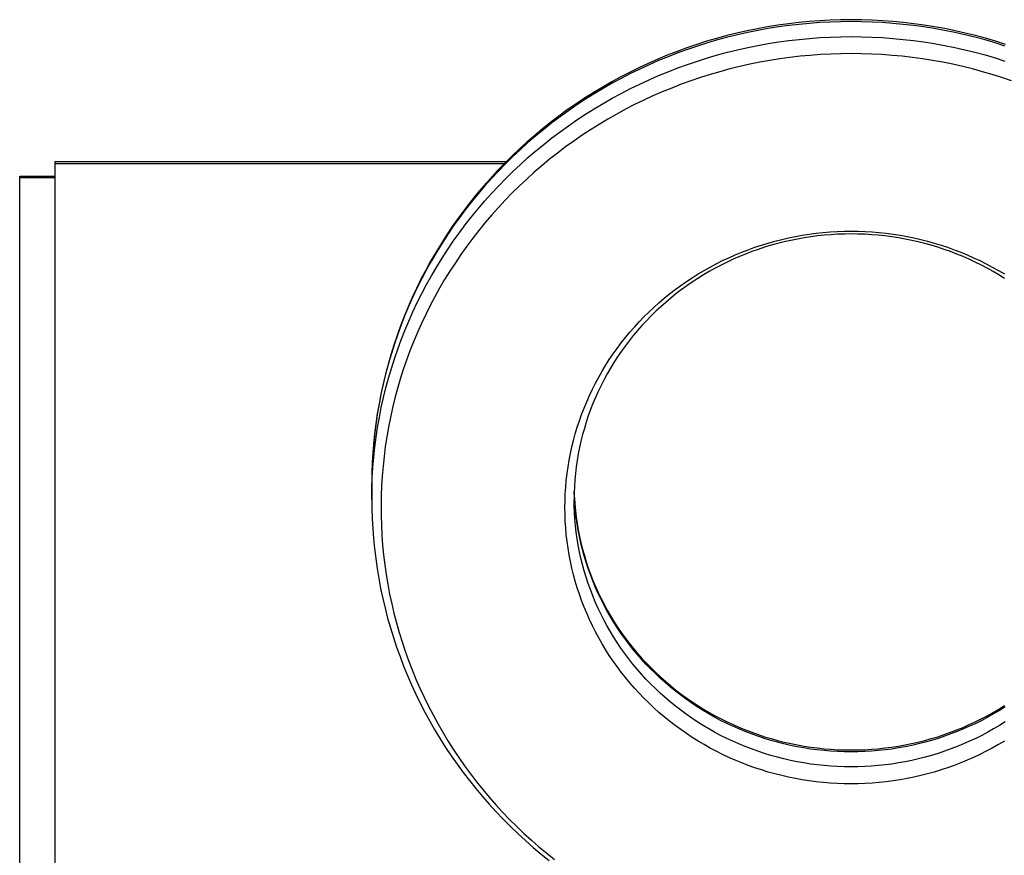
# Model space of a CAD drawing. Header units: inches. Extents: x 0 to 200, y 0 to 129.
# Tile 35 of 99: x 51.67 to 53.84, y 76.86 to 78.69. Entities that reach past the tile are written whole.
import ezdxf

# ---------------------------------------------------------------- set-up
doc = ezdxf.new("R2010")
doc.units = ezdxf.units.IN
doc.header["$LTSCALE"] = 11
doc.header["$MEASUREMENT"] = 0
doc.layers.get('0').update_dxf_attribs({"linetype": 'CONTINUOUS'})

msp = doc.modelspace()

# ---------------------------------------------------------------- linework, layer by layer
at = {"color": 7, "linetype": 'Continuous'}
for p, q in [((51.7511, 73.8977), (51.7511, 78.3831)), ((51.7511, 78.3831), (52.7435, 78.3831)), ((52.7379, 78.3775), (51.7511, 78.3775)), ((51.6731, 49.6778), (51.6731, 78.3508)), ((51.6731, 78.3508), (51.7511, 78.3508)), ((51.6731, 78.3474), (51.7511, 78.3474))]:
    msp.add_line(p, q, dxfattribs=at)
for points in [[(53.8402, 78.6403), (53.8183, 78.6473), (53.7963, 78.6538), (53.7741, 78.6598), (53.7518, 78.6653), (53.7294, 78.6704), (53.7068, 78.675), (53.6842, 78.6791), (53.6614, 78.6828), (53.6386, 78.6859), (53.6157, 78.6886), (53.5928, 78.6908), (53.5698, 78.6925), (53.5468, 78.6937), (53.5238, 78.6944), (53.5008, 78.6947), (53.4777, 78.6944), (53.4547, 78.6937), (53.4317, 78.6925), (53.4087, 78.6907), (53.3858, 78.6885), (53.3629, 78.6859), (53.3401, 78.6827), (53.3174, 78.679), (53.2948, 78.6749), (53.2722, 78.6703), (53.2498, 78.6652), (53.2275, 78.6596), (53.2053, 78.6536), (53.1833, 78.6471), (53.1614, 78.6401), (53.1397, 78.6327), (53.1181, 78.6248), (53.0968, 78.6165), (53.0756, 78.6077), (53.0547, 78.5985), (53.0339, 78.5888), (53.0134, 78.5787), (52.9931, 78.5681), (52.9731, 78.5571), (52.9533, 78.5458), (52.9337, 78.534), (52.9145, 78.5217), (52.8955, 78.5091), (52.8768, 78.4961), (52.8584, 78.4827), (52.8404, 78.4689), (52.8226, 78.4547), (52.8052, 78.4402), (52.7881, 78.4253), (52.7713, 78.41), (52.7549, 78.3944), (52.7388, 78.3784), (52.7231, 78.3621), (52.7078, 78.3455), (52.6929, 78.3286), (52.6783, 78.3113), (52.6641, 78.2938), (52.6504, 78.2759), (52.637, 78.2578), (52.6241, 78.2394), (52.6115, 78.2207), (52.5994, 78.2018), (52.5877, 78.1826), (52.5765, 78.1632), (52.5657, 78.1435), (52.5553, 78.1237), (52.5454, 78.1036), (52.536, 78.0833), (52.527, 78.0628), (52.5184, 78.0421), (52.5104, 78.0213), (52.5028, 78.0003), (52.4956, 77.9791), (52.489, 77.9578), (52.4828, 77.9364), (52.4771, 77.9148), (52.472, 77.8931), (52.4672, 77.8713), (52.463, 77.8495), (52.4593, 77.8275), (52.4561, 77.8055), (52.4533, 77.7834), (52.4511, 77.7612), (52.4493, 77.739), (52.4481, 77.7168), (52.4473, 77.6946), (52.4471, 77.6723)], [(53.839, 78.6367), (53.8172, 78.6435), (53.7953, 78.65), (53.7732, 78.6559), (53.7509, 78.6614), (53.7286, 78.6664), (53.7062, 78.671), (53.6836, 78.675), (53.661, 78.6786), (53.6383, 78.6818), (53.6155, 78.6844), (53.5927, 78.6866), (53.5698, 78.6883), (53.5469, 78.6895), (53.524, 78.6902), (53.5011, 78.6904), (53.4781, 78.6902), (53.4552, 78.6895), (53.4323, 78.6883), (53.4095, 78.6866), (53.3866, 78.6844), (53.3639, 78.6818), (53.3412, 78.6786), (53.3185, 78.675), (53.296, 78.671), (53.2736, 78.6664), (53.2512, 78.6614), (53.229, 78.6559), (53.2069, 78.65), (53.185, 78.6435), (53.1632, 78.6367), (53.1415, 78.6293), (53.12, 78.6216), (53.0988, 78.6133), (53.0777, 78.6047), (53.0568, 78.5955), (53.0361, 78.586), (53.0156, 78.576), (52.9954, 78.5656), (52.9754, 78.5547), (52.9556, 78.5435), (52.9361, 78.5318), (52.9169, 78.5197), (52.8979, 78.5072), (52.8793, 78.4944), (52.8609, 78.4811), (52.8428, 78.4675), (52.8251, 78.4534), (52.8077, 78.4391), (52.7905, 78.4243), (52.7738, 78.4092), (52.7574, 78.3937), (52.7413, 78.3779), (52.7256, 78.3618), (52.7102, 78.3453), (52.6952, 78.3286), (52.6807, 78.3115), (52.6665, 78.2941), (52.6526, 78.2764), (52.6392, 78.2584), (52.6262, 78.2402), (52.6137, 78.2216), (52.6015, 78.2029), (52.5898, 78.1838), (52.5785, 78.1646), (52.5676, 78.1451), (52.5572, 78.1253), (52.5472, 78.1054), (52.5377, 78.0852), (52.5286, 78.0649), (52.52, 78.0444), (52.5118, 78.0236), (52.5041, 78.0028), (52.4969, 77.9817), (52.4902, 77.9606), (52.484, 77.9393), (52.4782, 77.9178), (52.4729, 77.8963), (52.4681, 77.8746), (52.4638, 77.8528), (52.46, 77.831), (52.4566, 77.8091), (52.4538, 77.7871), (52.4515, 77.7651), (52.4496, 77.743), (52.4483, 77.7209), (52.4474, 77.6987), (52.4471, 77.6766), (52.4471, 77.6393)], [(52.4474, 77.6657), (52.4483, 77.6879), (52.4496, 77.71), (52.4515, 77.7321), (52.4538, 77.7541), (52.4566, 77.7761), (52.46, 77.798), (52.4638, 77.8198), (52.4681, 77.8416), (52.4729, 77.8633), (52.4782, 77.8848), (52.484, 77.9063), (52.4902, 77.9276), (52.4969, 77.9487), (52.5041, 77.9698), (52.5118, 77.9906), (52.52, 78.0113), (52.5286, 78.0319), (52.5377, 78.0522), (52.5472, 78.0724), (52.5572, 78.0923), (52.5676, 78.112), (52.5785, 78.1316), (52.5898, 78.1508), (52.6015, 78.1699), (52.6137, 78.1886), (52.6262, 78.2072), (52.6392, 78.2254), (52.6526, 78.2434), (52.6665, 78.2611), (52.6807, 78.2785), (52.6952, 78.2955), (52.7102, 78.3123), (52.7256, 78.3288), (52.7413, 78.3449), (52.7574, 78.3607), (52.7738, 78.3762), (52.7905, 78.3913), (52.8077, 78.406), (52.8251, 78.4204), (52.8428, 78.4345), (52.8609, 78.4481), (52.8793, 78.4614), (52.8979, 78.4742), (52.9169, 78.4867), (52.9361, 78.4988), (52.9556, 78.5105), (52.9754, 78.5217), (52.9954, 78.5326), (53.0156, 78.543), (53.0361, 78.553), (53.0568, 78.5625), (53.0777, 78.5716), (53.0988, 78.5803), (53.12, 78.5886), (53.1415, 78.5963), (53.1632, 78.6037), (53.185, 78.6105), (53.2069, 78.617), (53.229, 78.6229), (53.2512, 78.6284), (53.2736, 78.6334), (53.296, 78.638), (53.3185, 78.642), (53.3412, 78.6456), (53.3639, 78.6487), (53.3866, 78.6514), (53.4095, 78.6536), (53.4323, 78.6552), (53.4552, 78.6564), (53.4781, 78.6572), (53.5011, 78.6574), (53.524, 78.6572), (53.5469, 78.6564), (53.5698, 78.6552), (53.5927, 78.6536), (53.6155, 78.6514), (53.6383, 78.6487), (53.661, 78.6456), (53.6836, 78.642), (53.7062, 78.638), (53.7286, 78.6334), (53.7509, 78.6284), (53.7732, 78.6229), (53.7953, 78.617), (53.8172, 78.6105), (53.839, 78.6037)], [(53.5011, 78.62), (53.4786, 78.6198), (53.4561, 78.6191), (53.4336, 78.6179), (53.4112, 78.6162), (53.3888, 78.6141), (53.3665, 78.6115), (53.3442, 78.6085), (53.322, 78.6049), (53.2999, 78.6009), (53.2779, 78.5965), (53.256, 78.5915), (53.2342, 78.5862), (53.2126, 78.5803), (53.191, 78.574), (53.1696, 78.5673), (53.1484, 78.5601), (53.1274, 78.5525), (53.1065, 78.5444), (53.0858, 78.5359), (53.0653, 78.5269), (53.045, 78.5176), (53.0249, 78.5078), (53.0051, 78.4975), (52.9855, 78.4869), (52.9661, 78.4759), (52.947, 78.4644), (52.9281, 78.4526), (52.9095, 78.4403), (52.8912, 78.4277), (52.8732, 78.4147), (52.8555, 78.4013), (52.8381, 78.3876), (52.821, 78.3735), (52.8042, 78.359), (52.7878, 78.3442), (52.7717, 78.329), (52.7559, 78.3135), (52.7405, 78.2977), (52.7255, 78.2815), (52.7108, 78.2651), (52.6965, 78.2483), (52.6825, 78.2313), (52.669, 78.2139), (52.6559, 78.1963), (52.6431, 78.1784), (52.6308, 78.1602), (52.6188, 78.1418), (52.6073, 78.1231), (52.5963, 78.1042), (52.5856, 78.0851), (52.5754, 78.0658), (52.5656, 78.0462), (52.5562, 78.0264), (52.5474, 78.0065), (52.5389, 77.9864), (52.5309, 77.9661), (52.5234, 77.9456), (52.5163, 77.925), (52.5097, 77.9042), (52.5036, 77.8833), (52.4979, 77.8623), (52.4928, 77.8411), (52.4881, 77.8199), (52.4838, 77.7985), (52.4801, 77.7771), (52.4768, 77.7556), (52.474, 77.7341), (52.4718, 77.7125), (52.47, 77.6908), (52.4686, 77.6691), (52.4678, 77.6474), (52.4675, 77.6257), (52.4676, 77.604), (52.4683, 77.5823), (52.4694, 77.5606), (52.471, 77.5389), (52.4731, 77.5173), (52.4757, 77.4957), (52.4788, 77.4742), (52.4824, 77.4527), (52.4864, 77.4314), (52.4909, 77.4101), (52.4959, 77.3889), (52.5014, 77.3678), (52.5074, 77.3469), (52.5138, 77.3261), (52.5207, 77.3054), (52.528, 77.2849), (52.5358, 77.2645), (52.5441, 77.2443), (52.5528, 77.2243), (52.562, 77.2045), (52.5716, 77.1848), (52.5817, 77.1654), (52.5922, 77.1462), (52.6031, 77.1272), (52.6145, 77.1084), (52.6262, 77.0899), (52.6384, 77.0717), (52.651, 77.0537), (52.664, 77.036), (52.6774, 77.0185), (52.6912, 77.0013), (52.7053, 76.9845), (52.7199, 76.9679), (52.7348, 76.9516), (52.75, 76.9357), (52.7657, 76.9201), (52.7816, 76.9048), (52.7979, 76.8898), (52.8146, 76.8752), (52.8316, 76.861), (52.8489, 76.8471)], [(53.8537, 78.5601), (53.8325, 78.5673), (53.8111, 78.574), (53.7896, 78.5803), (53.7679, 78.5862), (53.7462, 78.5915), (53.7242, 78.5965), (53.7022, 78.6009), (53.6801, 78.6049), (53.6579, 78.6085), (53.6357, 78.6115), (53.6133, 78.6141), (53.5909, 78.6162), (53.5685, 78.6179), (53.5461, 78.6191), (53.5236, 78.6198), (53.5011, 78.62)], [(53.5011, 77.0137), (53.4856, 77.0139), (53.4702, 77.0144), (53.4548, 77.0153), (53.4394, 77.0166), (53.4241, 77.0182), (53.4088, 77.0203), (53.3935, 77.0226), (53.3783, 77.0254), (53.3632, 77.0284), (53.3482, 77.0319), (53.3332, 77.0357), (53.3184, 77.0398), (53.3037, 77.0444), (53.2891, 77.0492), (53.2746, 77.0544), (53.2603, 77.0599), (53.2461, 77.0658), (53.232, 77.072), (53.2181, 77.0786), (53.2044, 77.0854), (53.1909, 77.0926), (53.1775, 77.1002), (53.1644, 77.108), (53.1514, 77.1161), (53.1387, 77.1246), (53.1262, 77.1333), (53.1139, 77.1423), (53.1018, 77.1517), (53.09, 77.1613), (53.0784, 77.1711), (53.0671, 77.1813), (53.0561, 77.1917), (53.0453, 77.2024), (53.0347, 77.2133), (53.0245, 77.2245), (53.0146, 77.2359), (53.0049, 77.2476), (52.9956, 77.2595), (52.9865, 77.2716), (52.9778, 77.2839), (52.9693, 77.2964), (52.9612, 77.3091), (52.9535, 77.322), (52.946, 77.335), (52.9389, 77.3483), (52.9321, 77.3617), (52.9257, 77.3752), (52.9196, 77.389), (52.9139, 77.4028), (52.9085, 77.4168), (52.9035, 77.4309), (52.8988, 77.4451), (52.8945, 77.4595), (52.8906, 77.4739), (52.887, 77.4884), (52.8838, 77.503), (52.881, 77.5177), (52.8785, 77.5324), (52.8764, 77.5472), (52.8747, 77.562), (52.8734, 77.5769), (52.8725, 77.5918), (52.8719, 77.6067), (52.8717, 77.6216), (52.8719, 77.6365), (52.8725, 77.6515), (52.8734, 77.6664), (52.8747, 77.6812), (52.8764, 77.6961), (52.8785, 77.7108), (52.881, 77.7256), (52.8838, 77.7402), (52.887, 77.7548), (52.8906, 77.7694), (52.8945, 77.7838), (52.8988, 77.7981), (52.9035, 77.8123), (52.9085, 77.8264), (52.9139, 77.8404), (52.9196, 77.8543), (52.9257, 77.868), (52.9321, 77.8816), (52.9389, 77.895), (52.946, 77.9082), (52.9535, 77.9213), (52.9612, 77.9342), (52.9693, 77.9469), (52.9778, 77.9594), (52.9865, 77.9717), (52.9956, 77.9838), (53.0049, 77.9956), (53.0146, 78.0073), (53.0245, 78.0187), (53.0347, 78.0299), (53.0453, 78.0408), (53.0561, 78.0515), (53.0671, 78.0619), (53.0784, 78.0721), (53.09, 78.082), (53.1018, 78.0916), (53.1139, 78.1009), (53.1262, 78.1099), (53.1387, 78.1187), (53.1514, 78.1271), (53.1644, 78.1353), (53.1775, 78.1431), (53.1909, 78.1506), (53.2044, 78.1578), (53.2181, 78.1647), (53.232, 78.1712), (53.2461, 78.1774), (53.2603, 78.1833), (53.2746, 78.1888), (53.2891, 78.194), (53.3037, 78.1989), (53.3184, 78.2034), (53.3332, 78.2075), (53.3482, 78.2113), (53.3632, 78.2148), (53.3783, 78.2179), (53.3935, 78.2206), (53.4088, 78.223), (53.4241, 78.225), (53.4394, 78.2266), (53.4548, 78.2279), (53.4702, 78.2288), (53.4856, 78.2294), (53.5011, 78.2296)], [(53.5011, 78.2296), (53.5165, 78.2294), (53.5319, 78.2288), (53.5474, 78.2279), (53.5627, 78.2266), (53.5781, 78.225), (53.5934, 78.223), (53.6087, 78.2206), (53.6238, 78.2179), (53.639, 78.2148), (53.654, 78.2113), (53.6689, 78.2075), (53.6838, 78.2034), (53.6985, 78.1989), (53.7131, 78.194), (53.7276, 78.1888), (53.7419, 78.1833), (53.7561, 78.1774), (53.7701, 78.1712), (53.784, 78.1647), (53.7977, 78.1578), (53.8113, 78.1506), (53.8246, 78.1431), (53.8378, 78.1353)], [(53.5011, 78.2233), (53.4862, 78.2231), (53.4713, 78.2226), (53.4565, 78.2217), (53.4417, 78.2205), (53.4269, 78.219), (53.4121, 78.2171), (53.3974, 78.2148), (53.3828, 78.2122), (53.3682, 78.2092), (53.3537, 78.206), (53.3393, 78.2023), (53.325, 78.1984), (53.3108, 78.1941), (53.2968, 78.1895), (53.2828, 78.1845), (53.269, 78.1792), (53.2553, 78.1736), (53.2417, 78.1677), (53.2283, 78.1614), (53.215, 78.1549), (53.202, 78.148), (53.1891, 78.1408), (53.1764, 78.1334), (53.1639, 78.1256), (53.1515, 78.1175), (53.1394, 78.1092), (53.1275, 78.1005), (53.1158, 78.0916), (53.1044, 78.0824), (53.0932, 78.0729), (53.0822, 78.0632), (53.0715, 78.0532), (53.061, 78.043), (53.0508, 78.0325), (53.0409, 78.0218), (53.0312, 78.0109), (53.0219, 77.9997), (53.0128, 77.9883), (53.004, 77.9767), (52.9955, 77.9649), (52.9873, 77.9528), (52.9794, 77.9406), (52.9718, 77.9282), (52.9646, 77.9157), (52.9577, 77.9029), (52.9511, 77.89), (52.9448, 77.877), (52.9389, 77.8638), (52.9333, 77.8504), (52.928, 77.8369), (52.9231, 77.8233), (52.9186, 77.8096), (52.9144, 77.7958), (52.9105, 77.7819), (52.907, 77.7679), (52.9039, 77.7538), (52.9011, 77.7397), (52.8987, 77.7254), (52.8967, 77.7112), (52.895, 77.6968), (52.8937, 77.6825), (52.8928, 77.6681)], [(53.8383, 78.1256), (53.8258, 78.1333), (53.8131, 78.1408), (53.8002, 78.148), (53.7872, 78.1548), (53.7739, 78.1614), (53.7605, 78.1677), (53.747, 78.1736), (53.7333, 78.1792), (53.7194, 78.1845), (53.7055, 78.1894), (53.6914, 78.1941), (53.6772, 78.1984), (53.6629, 78.2023), (53.6485, 78.2059), (53.634, 78.2092), (53.6194, 78.2122), (53.6048, 78.2148), (53.5901, 78.217), (53.5753, 78.219), (53.5605, 78.2205), (53.5457, 78.2217), (53.5308, 78.2226), (53.516, 78.2231), (53.5011, 78.2233)], [(52.4471, 77.6393), (52.4471, 77.6436), (52.4474, 77.6657)], [(52.8928, 77.6681), (52.8923, 77.6537), (52.8921, 77.6393)], [(53.5011, 77.0841), (53.4861, 77.0843), (53.4712, 77.0848), (53.4563, 77.0857), (53.4414, 77.0869), (53.4266, 77.0885), (53.4117, 77.0904), (53.397, 77.0927), (53.3823, 77.0954), (53.3677, 77.0984), (53.3531, 77.1017), (53.3387, 77.1054), (53.3243, 77.1094), (53.3101, 77.1138), (53.2959, 77.1185), (53.2819, 77.1235), (53.2681, 77.1289), (53.2543, 77.1345), (53.2407, 77.1405), (53.2273, 77.1469), (53.214, 77.1535), (53.2009, 77.1605), (53.188, 77.1678), (53.1753, 77.1753), (53.1628, 77.1832), (53.1504, 77.1914), (53.1383, 77.1998), (53.1264, 77.2086), (53.1148, 77.2176), (53.1033, 77.2269), (53.0921, 77.2365), (53.0812, 77.2463), (53.0705, 77.2564), (53.06, 77.2667), (53.0499, 77.2773), (53.0399, 77.2881), (53.0303, 77.2991), (53.021, 77.3104), (53.0119, 77.3219), (53.0032, 77.3336), (52.9947, 77.3455), (52.9866, 77.3576), (52.9787, 77.3699), (52.9712, 77.3824), (52.964, 77.395), (52.9571, 77.4078), (52.9506, 77.4208), (52.9443, 77.4339), (52.9384, 77.4472), (52.9329, 77.4606), (52.9277, 77.4741), (52.9228, 77.4878), (52.9183, 77.5016), (52.9141, 77.5154), (52.9103, 77.5294), (52.9069, 77.5434), (52.9038, 77.5576), (52.901, 77.5717), (52.8987, 77.586), (52.8967, 77.6003), (52.895, 77.6147), (52.8937, 77.629), (52.8928, 77.6435), (52.8923, 77.6558)], [(52.8928, 77.6435), (52.8937, 77.6291), (52.895, 77.6148), (52.8967, 77.6005), (52.8987, 77.5862), (52.9011, 77.572), (52.9039, 77.5578), (52.907, 77.5437), (52.9105, 77.5297), (52.9144, 77.5158), (52.9186, 77.502), (52.9231, 77.4883), (52.928, 77.4747), (52.9333, 77.4612), (52.9389, 77.4478), (52.9448, 77.4346), (52.9511, 77.4216), (52.9577, 77.4087), (52.9646, 77.396), (52.9719, 77.3834), (52.9794, 77.371), (52.9873, 77.3588), (52.9955, 77.3468), (53.004, 77.335), (53.0128, 77.3234), (53.0219, 77.312), (53.0313, 77.3008), (53.0409, 77.2898), (53.0508, 77.2791), (53.061, 77.2687), (53.0715, 77.2584), (53.0822, 77.2484), (53.0932, 77.2387), (53.1044, 77.2293), (53.1158, 77.2201), (53.1275, 77.2112), (53.1394, 77.2025), (53.1515, 77.1942), (53.1638, 77.1861), (53.1763, 77.1783), (53.189, 77.1709), (53.2019, 77.1637), (53.215, 77.1568), (53.2282, 77.1503), (53.2416, 77.144), (53.2552, 77.1381), (53.2689, 77.1325), (53.2827, 77.1272), (53.2967, 77.1222), (53.3108, 77.1176), (53.325, 77.1133), (53.3393, 77.1093), (53.3537, 77.1057), (53.3682, 77.1024), (53.3827, 77.0995), (53.3974, 77.0969), (53.4121, 77.0946), (53.4268, 77.0927), (53.4416, 77.0911), (53.4565, 77.0899), (53.4713, 77.089), (53.4862, 77.0885), (53.5011, 77.0883)], [(52.4471, 77.6393), (52.4473, 77.62), (52.448, 77.5978), (52.4491, 77.5756), (52.4508, 77.5534), (52.453, 77.5313), (52.4557, 77.5092), (52.4588, 77.4872), (52.4625, 77.4653), (52.4666, 77.4434), (52.4712, 77.4216), (52.4764, 77.4), (52.482, 77.3785), (52.4881, 77.357), (52.4946, 77.3357), (52.5017, 77.3146), (52.5092, 77.2936), (52.5172, 77.2727), (52.5256, 77.2521), (52.5345, 77.2316), (52.5439, 77.2113), (52.5537, 77.1912), (52.564, 77.1713), (52.5747, 77.1516), (52.5859, 77.1322), (52.5975, 77.113), (52.6095, 77.0941), (52.6219, 77.0754), (52.6348, 77.0569), (52.6481, 77.0387), (52.6618, 77.0209), (52.6759, 77.0033), (52.6904, 76.986), (52.7052, 76.969), (52.7205, 76.9524), (52.7361, 76.936), (52.7521, 76.92), (52.7684, 76.9044), (52.7851, 76.8891), (52.8021, 76.8741), (52.8195, 76.8595), (52.8371, 76.8453)], [(53.5011, 77.0511), (53.4861, 77.0513), (53.4712, 77.0518), (53.4563, 77.0527), (53.4414, 77.0539), (53.4266, 77.0555), (53.4117, 77.0574), (53.397, 77.0597), (53.3823, 77.0624), (53.3677, 77.0654), (53.3531, 77.0687), (53.3387, 77.0724), (53.3243, 77.0764), (53.3101, 77.0808), (53.2959, 77.0855), (53.2819, 77.0905), (53.2681, 77.0958), (53.2543, 77.1015), (53.2407, 77.1075), (53.2273, 77.1139), (53.214, 77.1205), (53.2009, 77.1275), (53.188, 77.1348), (53.1753, 77.1423), (53.1628, 77.1502), (53.1504, 77.1584), (53.1383, 77.1668), (53.1264, 77.1756), (53.1148, 77.1846), (53.1033, 77.1939), (53.0921, 77.2034), (53.0812, 77.2133), (53.0705, 77.2234), (53.06, 77.2337), (53.0499, 77.2443), (53.0399, 77.2551), (53.0303, 77.2661), (53.021, 77.2774), (53.0119, 77.2889), (53.0032, 77.3006), (52.9947, 77.3125), (52.9866, 77.3246), (52.9787, 77.3369), (52.9712, 77.3494), (52.964, 77.362), (52.9571, 77.3748), (52.9506, 77.3878), (52.9443, 77.4009), (52.9384, 77.4142), (52.9329, 77.4276), (52.9277, 77.4411), (52.9228, 77.4548), (52.9183, 77.4686), (52.9141, 77.4824), (52.9103, 77.4964), (52.9069, 77.5104), (52.9038, 77.5245), (52.901, 77.5387), (52.8987, 77.553), (52.8967, 77.5673), (52.895, 77.5817), (52.8937, 77.596), (52.8928, 77.6105), (52.8923, 77.6249), (52.8921, 77.6393)], [(53.5011, 77.0883), (53.516, 77.0885), (53.5308, 77.089), (53.5457, 77.0899), (53.5605, 77.0911), (53.5753, 77.0927), (53.59, 77.0946), (53.6047, 77.0969), (53.6194, 77.0995), (53.6339, 77.1024), (53.6484, 77.1057), (53.6628, 77.1093), (53.6771, 77.1133), (53.6913, 77.1176), (53.7054, 77.1222), (53.7194, 77.1272), (53.7332, 77.1324), (53.7469, 77.138), (53.7605, 77.144), (53.7739, 77.1502), (53.7871, 77.1568), (53.8002, 77.1637), (53.8131, 77.1708), (53.8258, 77.1783), (53.8383, 77.1861)], [(53.8394, 77.1832), (53.8269, 77.1753), (53.8141, 77.1678), (53.8012, 77.1605), (53.7881, 77.1535), (53.7749, 77.1469), (53.7614, 77.1405), (53.7478, 77.1345), (53.7341, 77.1289), (53.7202, 77.1235), (53.7062, 77.1185), (53.6921, 77.1138), (53.6778, 77.1094), (53.6635, 77.1054), (53.649, 77.1017), (53.6345, 77.0984), (53.6199, 77.0954), (53.6052, 77.0927), (53.5904, 77.0904), (53.5756, 77.0885), (53.5607, 77.0869), (53.5459, 77.0857), (53.5309, 77.0848), (53.516, 77.0843), (53.5011, 77.0841)], [(53.8394, 77.1502), (53.8269, 77.1423), (53.8141, 77.1348), (53.8012, 77.1275), (53.7881, 77.1205), (53.7749, 77.1139), (53.7614, 77.1075), (53.7478, 77.1015), (53.7341, 77.0958), (53.7202, 77.0905), (53.7062, 77.0855), (53.6921, 77.0808), (53.6778, 77.0764), (53.6635, 77.0724), (53.649, 77.0687), (53.6345, 77.0654), (53.6199, 77.0624), (53.6052, 77.0597), (53.5904, 77.0574), (53.5756, 77.0555), (53.5607, 77.0539), (53.5459, 77.0527), (53.5309, 77.0518), (53.516, 77.0513), (53.5011, 77.0511)], [(53.8378, 77.108), (53.8246, 77.1002), (53.8113, 77.0926), (53.7977, 77.0854), (53.784, 77.0786), (53.7701, 77.072), (53.7561, 77.0658), (53.7419, 77.0599), (53.7276, 77.0544), (53.7131, 77.0492), (53.6985, 77.0444), (53.6838, 77.0398), (53.6689, 77.0357), (53.654, 77.0319), (53.639, 77.0284), (53.6238, 77.0254), (53.6087, 77.0226), (53.5934, 77.0203), (53.5781, 77.0182), (53.5627, 77.0166), (53.5474, 77.0153), (53.5319, 77.0144), (53.5165, 77.0139), (53.5011, 77.0137)]]:
    msp.add_lwpolyline(points, dxfattribs=at)

doc.saveas('drawing.dxf')
